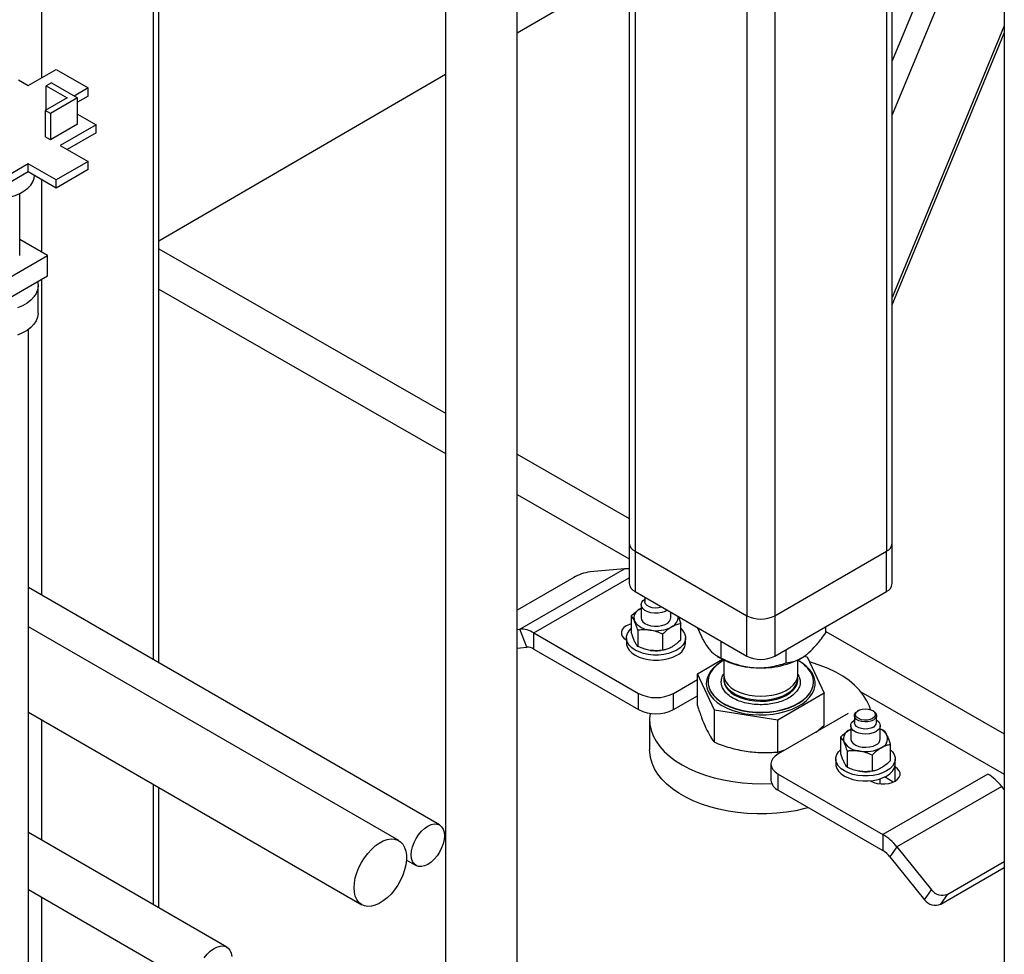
# Model space of a CAD drawing. Header units: millimetres. Extents: x 5 to 589, y 5 to 450.
# Tile 36 of 91: x 528 to 539, y 110 to 120. Entities that reach past the tile are written whole.
import ezdxf

# ---------------------------------------------------------------- set-up
doc = ezdxf.new("R2010")
doc.units = ezdxf.units.MM
doc.layers.add('TRAIT-FORT', color=4, linetype='Continuous', lineweight=25)

msp = doc.modelspace()

# ---------------------------------------------------------------- linework, layer by layer
at = {"layer": 'TRAIT-FORT', "color": 4, "linetype": 'Continuous', "lineweight": 25}
for p, q in [((537.26077, 130.67377), (537.26077, 114.0118)), ((537.3241, 114.10006), (537.3241, 130.71033)), ((534.44546, 130.40973), (534.44546, 114.10006)), ((534.50879, 130.44628), (534.50879, 114.0118)), ((535.73189, 129.91549), (535.73189, 113.30572)), ((536.03766, 129.9191), (536.03766, 113.30572)), ((532.43513, 126.59081), (532.43513, 108.08699)), ((533.21891, 108.08699), (533.21891, 126.59081)), ((529.23415, 126.0401), (529.23415, 112.82495)), ((529.29748, 112.7884), (529.29748, 126.07666)), ((528.01105, 125.28543), (528.01105, 119.19241)), ((538.55064, 123.0604), (538.55064, 104.55658)), ((538.55064, 122.35744), (537.3241, 119.3827)), ((538.55064, 121.76327), (537.3241, 118.78853)), ((534.44546, 120.39814), (533.21891, 119.68572)), ((538.55064, 119.76429), (537.3241, 116.78955)), ((537.3241, 116.70844), (538.55064, 119.68318)), ((527.86771, 119.10967), (528.17349, 119.28619)), ((528.17349, 119.28619), (528.52322, 119.08429)), ((532.43513, 119.23047), (529.29748, 117.40801)), ((527.76024, 119.17171), (527.86771, 119.10967)), ((528.12189, 119.1395), (528.06456, 119.1064)), ((528.06456, 119.1064), (528.29152, 118.97538)), ((528.06456, 118.84436), (528.06456, 119.1064)), ((528.12189, 119.1395), (528.40619, 118.97538)), ((528.52322, 119.08429), (528.37037, 118.99605)), ((528.52322, 118.99602), (528.40619, 118.92845)), ((528.52322, 118.99602), (528.52322, 119.08429)), ((528.29152, 118.97538), (528.05263, 118.83747)), ((528.40619, 118.97538), (528.10997, 118.80438)), ((528.40619, 118.68849), (528.40619, 118.97538)), ((528.05263, 118.83747), (528.05263, 118.55058)), ((528.10997, 118.80438), (528.05263, 118.83747)), ((528.10997, 118.80438), (528.10997, 118.51748)), ((528.40619, 118.79881), (528.60922, 118.6816)), ((528.40619, 118.68849), (528.10997, 118.51748)), ((528.60922, 118.6816), (528.21745, 118.45544)), ((528.60922, 118.59333), (528.60922, 118.6816)), ((528.60922, 118.59333), (528.2939, 118.4113)), ((528.10997, 118.51748), (528.05263, 118.55058)), ((528.21745, 118.45544), (528.52322, 118.27892)), ((527.86771, 118.25354), (527.47594, 118.02737)), ((528.17349, 118.07702), (527.86771, 118.25354)), ((527.86771, 118.16527), (527.86771, 118.25354)), ((528.52322, 118.27892), (528.17349, 118.07702)), ((528.52322, 118.19064), (528.52322, 118.27892)), ((527.86771, 118.16527), (527.47594, 117.9391)), ((528.17349, 117.98875), (527.86771, 118.16527)), ((528.52322, 118.19064), (528.17349, 117.98875)), ((528.01105, 118.08252), (528.01105, 117.2877)), ((528.17349, 117.98875), (528.17349, 118.07702)), ((527.77324, 117.24909), (527.77324, 117.92766)), ((528.07794, 117.24909), (527.77324, 117.42499)), ((529.29748, 117.32353), (532.43513, 115.52327)), ((527.47594, 116.90156), (528.07794, 117.24909)), ((528.07794, 117.0284), (528.07794, 117.24909)), ((527.47594, 116.68088), (528.07794, 117.0284)), ((528.01105, 116.98979), (528.01105, 113.53104)), ((527.97594, 116.62013), (527.97594, 116.91806)), ((527.97594, 116.62013), (527.97594, 116.91806)), ((529.29748, 116.88216), (532.43513, 115.0819)), ((527.86783, 105.07733), (527.86783, 116.44087)), ((533.21891, 115.07357), (534.44546, 114.36982)), ((533.21891, 114.63219), (534.44546, 113.92845)), ((534.44546, 114.10006), (534.44546, 113.65869)), ((537.3241, 113.65869), (537.3241, 114.10006)), ((534.50879, 114.0118), (535.73189, 113.30572)), ((534.50879, 114.0118), (534.50879, 113.57043)), ((536.03766, 113.30572), (537.26077, 114.0118)), ((537.26077, 113.57043), (537.26077, 114.0118)), ((533.24746, 113.15883), (534.39412, 113.82078)), ((534.39412, 113.82078), (534.01583, 113.78696)), ((533.83752, 113.7244), (533.21891, 113.36728)), ((533.40035, 113.11788), (534.44546, 113.72121)), ((532.36865, 111.01544), (527.86783, 113.61371)), ((534.50879, 113.57043), (535.73189, 112.86434)), ((534.6165, 113.50825), (534.6165, 113.45996)), ((534.65658, 113.4851), (534.64787, 113.49013)), ((536.03766, 112.86434), (537.26077, 113.57043)), ((534.56612, 113.3827), (534.57596, 113.38807)), ((534.56612, 113.3827), (534.57596, 113.3874)), ((534.57596, 113.42686), (534.57596, 113.28341)), ((534.46681, 113.30331), (534.46681, 113.12676)), ((534.90028, 113.28341), (534.90028, 113.34442)), ((535.73189, 112.86434), (535.73189, 113.30572)), ((536.03766, 113.30572), (536.03766, 112.86434)), ((531.92294, 110.84398), (527.86783, 113.18494)), ((535.00942, 113.04283), (535.00942, 113.21938)), ((536.59699, 113.12069), (536.59699, 113.18723)), ((533.21891, 113.15628), (533.24746, 113.15883)), ((533.3239, 112.96181), (533.24746, 113.15883)), ((533.40035, 113.11788), (534.54701, 112.45593)), ((533.40035, 112.94133), (533.40035, 113.11788)), ((534.41379, 113.06272), (534.41379, 113.00755)), ((534.53951, 113.14669), (534.53951, 112.97014)), ((534.81081, 113.10472), (534.81081, 112.92817)), ((535.06244, 113.00755), (535.06244, 113.06272)), ((536.59699, 113.13536), (538.55064, 112.01442)), ((533.21891, 112.95242), (533.3239, 112.96181)), ((534.41323, 113.04065), (534.41379, 113.04033)), ((535.45133, 112.84196), (535.45133, 113.02631)), ((533.40035, 112.94133), (534.54701, 112.27938)), ((534.78099, 112.9245), (534.78558, 112.92498)), ((535.40917, 112.8608), (535.44515, 112.84002)), ((536.16354, 112.79041), (536.16354, 112.93701)), ((536.3244, 112.84002), (536.32855, 112.84242)), ((536.35734, 112.8625), (536.39233, 112.85708)), ((536.39233, 112.85708), (536.57811, 112.45683)), ((535.19145, 112.67133), (535.46483, 112.82915)), ((535.47937, 112.82169), (535.47937, 112.65897)), ((536.29018, 112.65897), (536.29018, 112.82169)), ((535.37722, 112.27108), (535.19145, 112.67133)), ((535.19145, 112.32163), (535.19145, 112.67133)), ((536.29181, 112.66304), (536.30247, 112.64635)), ((534.92923, 112.45593), (535.19145, 112.6073)), ((535.30775, 112.58173), (535.30775, 112.57953)), ((535.47937, 112.61717), (535.47937, 112.6038)), ((536.29018, 112.6038), (536.29018, 112.61717)), ((536.4618, 112.57953), (536.4618, 112.58173)), ((534.54701, 112.27938), (534.54701, 112.45593)), ((534.92923, 112.27938), (534.92923, 112.45593)), ((534.92923, 112.27938), (535.19145, 112.43075)), ((536.57811, 112.45683), (536.07055, 112.16383)), ((536.57811, 112.10714), (536.57811, 112.45683)), ((536.98018, 112.47412), (538.55064, 111.57305)), ((527.86783, 112.24872), (531.51757, 110.14177)), ((536.07055, 112.16383), (535.37722, 112.27108)), ((535.37722, 111.92138), (535.37722, 112.27108)), ((536.84033, 112.23527), (536.07589, 111.79397)), ((536.90981, 112.2133), (536.90981, 112.13605)), ((536.95498, 112.26845), (536.94542, 112.26293)), ((537.11745, 112.26293), (537.10789, 112.26845)), ((537.15306, 112.13605), (537.15306, 112.2133)), ((528.01105, 112.16605), (528.01105, 110.85005)), ((534.66856, 112.16905), (534.66856, 111.83802)), ((536.07055, 111.81414), (536.07055, 112.16383)), ((536.48973, 112.03288), (536.57811, 112.10714)), ((536.86927, 112.10295), (536.86927, 111.95951)), ((537.1936, 111.95951), (537.1936, 112.10295)), ((536.76013, 111.80285), (536.76013, 111.9794)), ((536.85944, 112.0588), (536.86927, 112.06417)), ((536.85944, 112.0588), (536.86927, 112.0635)), ((537.30274, 111.89547), (537.30274, 111.71892)), ((536.07055, 111.81414), (536.15841, 111.84161)), ((536.83283, 111.64623), (536.83283, 111.82278)), ((537.10413, 111.78082), (537.10413, 111.60427)), ((535.99673, 111.68365), (535.99673, 111.5071)), ((536.70711, 111.73882), (536.70711, 111.68365)), ((537.35576, 111.68365), (537.35576, 111.73882)), ((536.07589, 111.39677), (536.07589, 111.57332)), ((536.07589, 111.57332), (537.22255, 110.91137)), ((537.0743, 111.6006), (537.0789, 111.60107)), ((538.36921, 111.57332), (537.22255, 110.91137)), ((537.35632, 111.65055), (537.35148, 111.65334)), ((537.35632, 111.49609), (537.35632, 111.65055)), ((529.23415, 111.45996), (529.23415, 110.14396)), ((537.08393, 111.49889), (537.08877, 111.49609)), ((537.1936, 111.46539), (537.1936, 111.5215)), ((537.33581, 111.48584), (537.24083, 111.54067)), ((529.29748, 110.1074), (529.29748, 111.42341)), ((536.07589, 111.39677), (537.22255, 110.73482)), ((538.52209, 111.43776), (537.37543, 110.7758)), ((538.55064, 111.40224), (538.52209, 111.43776)), ((530.03984, 109.67885), (527.86783, 110.93272)), ((537.22255, 110.91137), (537.22255, 110.73482)), ((537.37543, 110.7758), (537.29899, 110.66704)), ((537.37543, 110.7758), (537.75372, 110.30522)), ((532.00604, 110.63184), (532.11192, 110.57072)), ((537.29899, 110.66704), (537.67728, 110.19645)), ((537.93203, 110.25744), (538.55064, 110.61455)), ((537.85559, 110.14867), (538.55064, 110.54992)), ((527.86783, 110.30858), (529.76959, 109.21072)), ((537.67728, 110.19645), (537.75372, 110.30522)), ((537.85559, 110.14867), (537.93203, 110.25744)), ((528.01105, 110.2259), (528.01105, 108.67205))]:
    msp.add_line(p, q, dxfattribs=at)
at = {"layer": 'TRAIT-FORT', "color": 4, "linetype": 'Continuous', "lineweight": 25, "flags": 128}
for points in [[(527.01652, 118.12622), (527.01839, 118.1057), (527.02937, 118.0675), (527.04987, 118.03063), (527.07944, 117.99587), (527.11747, 117.96397), (527.16313, 117.93561), (527.21547, 117.91139), (527.27335, 117.89182), (527.33556, 117.87733), (527.40075, 117.86822), (527.46755, 117.86469), (527.53452, 117.86681), (527.60025, 117.87454), (527.66333, 117.88771), (527.72241, 117.90604), (527.77624, 117.92914), (527.82367, 117.95652), (527.86369, 117.9876), (527.89545, 118.02171), (527.91826, 118.05812), (527.93165, 118.09607), (527.93535, 118.12622)], [(527.96912, 116.96558), (527.97221, 116.95324), (527.97586, 116.91302), (527.96978, 116.87291), (527.95409, 116.83367), (527.92909, 116.79607), (527.89527, 116.76085), (527.85329, 116.72869), (527.80397, 116.70022), (527.74826, 116.67598)], [(527.96912, 116.96558), (527.97221, 116.95324), (527.97586, 116.91302), (527.96978, 116.87291), (527.95409, 116.83367), (527.92909, 116.79607), (527.89527, 116.76085), (527.85329, 116.72869), (527.80397, 116.70022), (527.74826, 116.67598)], [(527.97594, 116.62013), (527.97586, 116.61509), (527.96978, 116.57498), (527.95409, 116.53574), (527.92909, 116.49815), (527.89527, 116.46293), (527.85329, 116.43076), (527.80397, 116.40229), (527.74826, 116.37806)], [(527.97594, 116.62013), (527.97586, 116.61509), (527.96978, 116.57498), (527.95409, 116.53574), (527.92909, 116.49815), (527.89527, 116.46293), (527.85329, 116.43076), (527.80397, 116.40229), (527.74826, 116.37806)], [(534.86206, 113.36649), (534.83751, 113.35289), (534.80252, 113.34094), (534.76348, 113.3344), (534.72286, 113.33366), (534.68319, 113.33878), (534.64697, 113.34943), (534.61648, 113.36495), (534.59363, 113.38436), (534.57986, 113.40644), (534.57604, 113.4298), (534.58239, 113.45297), (534.59854, 113.47451), (534.6165, 113.48878)], [(534.803, 113.40058), (534.7964, 113.39834), (534.76397, 113.39135), (534.72944, 113.38993), (534.69561, 113.39418), (534.66523, 113.40375), (534.64075, 113.41788), (534.62416, 113.43542), (534.61681, 113.45495), (534.6165, 113.45996)], [(534.57596, 113.28341), (534.57986, 113.26299), (534.59363, 113.24091), (534.61648, 113.2215), (534.64697, 113.20598), (534.68319, 113.19533), (534.72286, 113.19021), (534.76348, 113.19095), (534.80252, 113.1975), (534.83751, 113.20944), (534.86625, 113.22603), (534.88694, 113.24623), (534.89828, 113.26877), (534.90028, 113.28341)], [(534.46681, 113.2168), (534.44635, 113.21035), (534.41323, 113.19511), (534.38682, 113.17598), (534.36843, 113.15395), (534.35901, 113.13011), (534.35901, 113.10565), (534.36843, 113.08181), (534.38682, 113.05977), (534.41323, 113.04065)], [(534.96745, 112.93033), (534.92414, 112.90936), (534.87518, 112.89304), (534.82206, 112.88188), (534.76638, 112.87621), (534.70985, 112.87621), (534.65418, 112.88188), (534.60105, 112.89304), (534.55209, 112.90936), (534.50879, 112.93033), (534.47245, 112.95533), (534.44418, 112.9836), (534.42484, 113.01427), (534.41503, 113.04641), (534.41503, 113.07904), (534.42484, 113.11118), (534.44418, 113.14185), (534.46681, 113.16531)], [(535.00942, 113.16531), (535.03205, 113.14185), (535.05139, 113.11118), (535.06121, 113.07904), (535.06121, 113.04641), (535.05139, 113.01427), (535.03205, 112.9836), (535.00379, 112.95533), (534.96745, 112.93033)], [(534.41379, 113.00755), (534.41503, 112.99123), (534.42484, 112.95909), (534.44418, 112.92843), (534.47245, 112.90016), (534.50879, 112.87516), (534.55209, 112.85418), (534.60105, 112.83787), (534.65418, 112.8267), (534.70985, 112.82104), (534.76638, 112.82104), (534.82206, 112.8267), (534.87518, 112.83787), (534.92414, 112.85418), (534.96745, 112.87516)], [(535.46331, 112.80731), (535.45447, 112.80209), (535.40528, 112.76837), (535.36396, 112.7313), (535.3312, 112.69148), (535.30752, 112.64957), (535.29332, 112.60625), (535.28884, 112.56224), (535.29414, 112.51826), (535.30914, 112.47504)], [(535.48221, 112.82038), (535.44341, 112.79631), (535.3995, 112.76196), (535.36356, 112.72466), (535.33618, 112.68501), (535.31781, 112.64366), (535.30875, 112.6013), (535.30914, 112.55862), (535.31899, 112.51631), (535.33813, 112.47508), (535.36624, 112.4356), (535.40287, 112.39852), (535.44741, 112.36445), (535.49913, 112.33395), (535.55718, 112.30751), (535.62062, 112.28558), (535.68839, 112.26851), (535.75938, 112.25658), (535.83244, 112.25), (535.90635, 112.24886), (535.97991, 112.25318), (536.05191, 112.2629), (536.12116, 112.27786), (536.18654, 112.2978), (536.24695, 112.32241), (536.30142, 112.35128), (536.34905, 112.38393), (536.38906, 112.41982), (536.42078, 112.45838), (536.44371, 112.49896), (536.45745, 112.5409), (536.4618, 112.58351), (536.45666, 112.6261), (536.44214, 112.66795), (536.44214, 112.66795)], [(535.30914, 112.47504), (535.33359, 112.43327), (535.36709, 112.39366), (535.40909, 112.35684), (535.4589, 112.32343), (535.51571, 112.29396), (535.57857, 112.26893), (535.64646, 112.24875), (535.71827, 112.23375), (535.79281, 112.22417), (535.86886, 112.22017), (535.94517, 112.22182), (536.02049, 112.22909), (536.09358, 112.24186), (536.16324, 112.25992), (536.22833, 112.28297), (536.28778, 112.31064), (536.34061, 112.34247), (536.38596, 112.37794), (536.42308, 112.41647), (536.45136, 112.45742), (536.47033, 112.50012), (536.47969, 112.54387), (536.47929, 112.58796), (536.46912, 112.63165), (536.44935, 112.67423), (536.42032, 112.715), (536.38249, 112.7533), (536.33649, 112.78849), (536.30624, 112.80731)], [(537.08582, 112.27962), (537.07423, 112.31553), (537.04715, 112.37565), (537.01097, 112.43414), (536.96598, 112.49056), (536.91253, 112.54447), (536.85103, 112.59544), (536.78197, 112.64307), (536.70589, 112.68699), (536.62338, 112.72686), (536.53509, 112.76236), (536.44172, 112.79322), (536.41891, 112.79982)], [(535.47937, 112.65897), (535.47958, 112.6515), (535.4863, 112.61588), (535.50237, 112.58127), (535.52739, 112.54849), (535.5608, 112.51829), (535.6018, 112.49139), (535.64943, 112.46841), (535.70257, 112.44991), (535.75999, 112.4363), (535.82033, 112.42791), (535.88219, 112.42494), (535.9441, 112.42746), (536.00463, 112.4354), (536.06234, 112.44858), (536.11589, 112.46669), (536.16403, 112.48931), (536.20562, 112.51591), (536.23969, 112.54586), (536.26544, 112.57846), (536.28227, 112.61295), (536.28978, 112.64852), (536.29018, 112.65897)], [(535.48099, 112.63807), (535.48077, 112.63657), (535.48037, 112.60074), (535.48945, 112.5653), (535.5078, 112.53107), (535.53499, 112.49886), (535.57037, 112.46942), (535.61312, 112.44345), (535.66224, 112.42154), (535.71658, 112.40423), (535.77486, 112.3919), (535.83571, 112.38485), (535.89772, 112.38325), (535.95942, 112.38713), (536.01937, 112.39641), (536.07617, 112.41086), (536.12848, 112.43014), (536.17508, 112.45381), (536.21487, 112.4813), (536.24693, 112.51199), (536.2705, 112.54513), (536.28503, 112.57997), (536.29017, 112.61567), (536.28856, 112.63807)], [(535.30775, 112.57953), (535.30914, 112.55641), (535.31899, 112.5141), (535.33813, 112.47287), (535.36624, 112.43339), (535.40287, 112.39632), (535.44741, 112.36224), (535.49913, 112.33174), (535.55718, 112.30531), (535.62062, 112.28337), (535.68839, 112.2663), (535.75938, 112.25438), (535.83244, 112.24779), (535.90635, 112.24665), (535.97991, 112.25098), (536.05191, 112.2607), (536.12116, 112.27565), (536.18654, 112.2956), (536.24695, 112.3202), (536.30142, 112.34907), (536.34905, 112.38172), (536.38906, 112.41762), (536.42078, 112.45617), (536.44371, 112.49676), (536.45745, 112.5387), (536.4618, 112.57953)], [(535.47937, 112.6038), (535.47958, 112.59633), (535.47987, 112.59224)], [(535.47987, 112.59224), (535.4863, 112.56071), (535.50237, 112.5261), (535.52739, 112.49331), (535.5608, 112.46312), (535.6018, 112.43622), (535.64943, 112.41324), (535.70257, 112.39474), (535.75999, 112.38113), (535.82033, 112.37274), (535.88219, 112.36977), (535.9441, 112.37229), (536.00463, 112.38023), (536.06234, 112.39341), (536.11589, 112.41152), (536.16403, 112.43414), (536.20562, 112.46074), (536.23969, 112.49069), (536.26544, 112.52329), (536.28227, 112.55778), (536.28978, 112.59335), (536.29018, 112.6038)], [(534.67487, 112.24049), (534.67458, 112.23883), (534.66864, 112.17682), (534.6722, 112.11474), (534.68526, 112.05308), (534.70771, 111.99234), (534.73937, 111.93297), (534.78, 111.87546), (534.82927, 111.82024), (534.8868, 111.76775), (534.95214, 111.71841), (535.02478, 111.67259)], [(537.11744, 112.16365), (537.08972, 112.15167), (537.05729, 112.14469), (537.02276, 112.14326), (536.98893, 112.14751), (536.95855, 112.15709), (536.93407, 112.17122), (536.91748, 112.18876), (536.91012, 112.20829), (536.91259, 112.22822), (536.92469, 112.24694), (536.94542, 112.26293)], [(537.10788, 112.1802), (537.08195, 112.16915), (537.05154, 112.16301), (537.01933, 112.16231), (536.9882, 112.16713), (536.96092, 112.17702), (536.9399, 112.19113), (536.92701, 112.20818), (536.9234, 112.22666), (536.9294, 112.24494), (536.94445, 112.26139), (536.96724, 112.27454), (536.99573, 112.28324), (537.02739, 112.2867), (537.05942, 112.28461), (537.08895, 112.27717), (537.11338, 112.26504), (537.13052, 112.24929), (537.13886, 112.23132), (537.13766, 112.21273), (537.12702, 112.19517), (537.10788, 112.1802)], [(537.11745, 112.26293), (537.1288, 112.25537), (537.14539, 112.23783), (537.15275, 112.2183), (537.15028, 112.19837), (537.13818, 112.17965), (537.11744, 112.16365)], [(537.1461, 112.03676), (537.11398, 112.02237), (537.07668, 112.01305), (537.03653, 112.00938), (536.99606, 112.01159), (536.95782, 112.01954), (536.9242, 112.03273), (536.89732, 112.05033), (536.87886, 112.07124), (536.86999, 112.09414), (536.87127, 112.1176), (536.88261, 112.14013), (536.9033, 112.16033), (536.90981, 112.16487)], [(537.11744, 112.08641), (537.08972, 112.07443), (537.05729, 112.06745), (537.02276, 112.06602), (536.98893, 112.07027), (536.95855, 112.07985), (536.93407, 112.09398), (536.91748, 112.11152), (536.91012, 112.13105), (536.90981, 112.13605)], [(537.15306, 112.16487), (537.15308, 112.16486), (537.17592, 112.14545), (537.18969, 112.12337), (537.19352, 112.10001), (537.18716, 112.07683), (537.17102, 112.0553), (537.1461, 112.03676)], [(536.86927, 111.95951), (536.86999, 111.9507), (536.87886, 111.92779), (536.89732, 111.90689), (536.9242, 111.88928), (536.95782, 111.87609), (536.99606, 111.86815), (537.03653, 111.86594), (537.07668, 111.86961), (537.11398, 111.87893), (537.1461, 111.89331)], [(536.40899, 111.20448), (536.36878, 111.19391), (536.26828, 111.17173), (536.16477, 111.15477), (536.05907, 111.14316), (535.95201, 111.13699), (535.84442, 111.1363), (535.73715, 111.1411), (535.63103, 111.15136), (535.5269, 111.167), (535.42557, 111.18788), (535.32784, 111.21386), (535.23446, 111.24471), (535.14617, 111.28021), (535.06366, 111.32008), (534.98758, 111.364), (534.91852, 111.41163), (534.85703, 111.4626), (534.80357, 111.51651), (534.75858, 111.57293), (534.7224, 111.63142), (534.69532, 111.69154), (534.67755, 111.7528), (534.66923, 111.81472), (534.66856, 111.83802)], [(536.07589, 111.79397), (536.04228, 111.77033), (536.0173, 111.74335), (536.00192, 111.71409), (535.99673, 111.68365), (536.00192, 111.65321), (536.0173, 111.62394), (536.04228, 111.59697), (536.07589, 111.57332)], [(537.30274, 111.84141), (537.32537, 111.81794), (537.34471, 111.78728), (537.35453, 111.75514), (537.35453, 111.7225), (537.34471, 111.69036), (537.32537, 111.65969), (537.29711, 111.63143), (537.26077, 111.60643), (537.21746, 111.58545), (537.1685, 111.56913), (537.11538, 111.55797), (537.0597, 111.5523), (537.00317, 111.5523), (536.9475, 111.55797), (536.89437, 111.56913), (536.84541, 111.58545), (536.8021, 111.60643), (536.76577, 111.63143), (536.7375, 111.65969), (536.71816, 111.69036), (536.70835, 111.7225), (536.70835, 111.75514), (536.71816, 111.78728), (536.7375, 111.81794), (536.76013, 111.84141)], [(535.02478, 111.67259), (535.10415, 111.63065), (535.18963, 111.59293), (535.28056, 111.55972), (535.37621, 111.53127), (535.47584, 111.50782), (535.57867, 111.48955), (535.6839, 111.47659), (535.79069, 111.46905), (535.89823, 111.46699), (536.00433, 111.47034)], [(536.70711, 111.68365), (536.70835, 111.66733), (536.71816, 111.63519), (536.7375, 111.60452), (536.76577, 111.57626), (536.8021, 111.55126), (536.84541, 111.53028), (536.89437, 111.51396), (536.9475, 111.5028), (537.00317, 111.49713), (537.0597, 111.49713), (537.11538, 111.5028), (537.1685, 111.51396), (537.21746, 111.53028), (537.26077, 111.55126), (537.29711, 111.57626), (537.32537, 111.60452), (537.34471, 111.63519), (537.35453, 111.66733), (537.35576, 111.68365)], [(537.08877, 111.49609), (537.12189, 111.48085), (537.16006, 111.47023), (537.20136, 111.46479), (537.24373, 111.46479), (537.28503, 111.47023), (537.3232, 111.48085), (537.35632, 111.49609), (537.38274, 111.51521), (537.40112, 111.53725), (537.41055, 111.56109), (537.41055, 111.58555), (537.40112, 111.60939), (537.38274, 111.63143), (537.35632, 111.65055)], [(532.24029, 111.00273), (532.27571, 111.01915), (532.30976, 111.02688), (532.34115, 111.02563), (532.36866, 111.01544), (532.39124, 110.9967), (532.40802, 110.97014), (532.41835, 110.93678), (532.42184, 110.89789), (532.41835, 110.85497), (532.40802, 110.80968), (532.39124, 110.76375), (532.36866, 110.71894), (532.34115, 110.67699), (532.30976, 110.6395), (532.27571, 110.6079), (532.24029, 110.58343), (532.20487, 110.56701), (532.17081, 110.55928), (532.13942, 110.56053), (532.11191, 110.57072), (532.08933, 110.58946), (532.07255, 110.61602), (532.06222, 110.64938), (532.05873, 110.68827), (532.06222, 110.73119), (532.07255, 110.77648), (532.08933, 110.82241), (532.11191, 110.86722), (532.13942, 110.90917), (532.17081, 110.94666), (532.20487, 110.97826), (532.24029, 111.00273)], [(531.43359, 110.32739), (531.43695, 110.37986), (531.44695, 110.43498), (531.46336, 110.49145), (531.48579, 110.54796), (531.51371, 110.60318), (531.54648, 110.65582), (531.58331, 110.70463), (531.62336, 110.74848), (531.66568, 110.78634), (531.70928, 110.81732), (531.75313, 110.8407), (531.79622, 110.85592), (531.83752, 110.86264), (531.87608, 110.86068), (531.91098, 110.85011), (531.94142, 110.83116), (531.96667, 110.80429), (531.98614, 110.77011), (531.99938, 110.72944), (532.00608, 110.68322), (532.00608, 110.63254), (531.99938, 110.57858), (531.98614, 110.52262), (531.96667, 110.46596), (531.94142, 110.40993), (531.91098, 110.35585), (531.87608, 110.30497), (531.83752, 110.2585), (531.79622, 110.21753), (531.75313, 110.18301), (531.70928, 110.15575), (531.66568, 110.13639), (531.62336, 110.12539), (531.58331, 110.123), (531.54648, 110.12929), (531.51371, 110.14409), (531.48579, 110.16707), (531.46336, 110.19768), (531.44695, 110.23522), (531.43695, 110.27879), (531.43359, 110.32739)], [(529.79386, 109.56055), (529.82532, 109.5997), (529.85966, 109.63324), (529.89562, 109.65997), (529.93191, 109.67892), (529.96722, 109.68942), (530.00027, 109.69107), (530.02986, 109.68381), (530.05494, 109.66792), (530.07458, 109.64397), (530.08808, 109.61281), (530.09496, 109.57559)]]:
    msp.add_lwpolyline(points, dxfattribs=at)
at = {"layer": 'TRAIT-FORT', "color": 4, "linetype": 'Continuous', "lineweight": 25}
for centre, radius, start, end in [((534.55366, 114.11085), 0.10874, 185.694799, 245.625342), ((537.21589, 114.11085), 0.10874, 294.374658, 354.305201), ((534.41063, 113.62132), 0.20015, 79.978585, 94.731466), ((534.09454, 113.27727), 0.51573, 98.777932, 119.890465), ((534.55366, 113.66948), 0.10874, 185.694799, 245.625342), ((537.21589, 113.66948), 0.10874, 294.374658, 354.305201), ((534.60399, 113.2827), 0.10694, 110.742075, 199.461002), ((534.8627, 113.29159), 0.11747, 293.808342, 3.331608), ((535.88478, 113.60079), 0.33233, 242.609672, 297.390328), ((534.68846, 113.36943), 0.22205, 213.438879, 266.566498), ((534.73853, 113.51575), 0.37339, 260.228903, 297.357175), ((533.25838, 112.89373), 0.26533, 57.650718, 92.357762), ((533.32936, 112.82925), 0.13266, 57.650718, 92.357762), ((534.90424, 113.02079), 0.15875, 293.462125, 355.217734), ((534.73818, 113.33911), 0.41682, 261.304529, 275.894805), ((535.84874, 113.57617), 0.83952, 241.266275, 267.17963), ((535.88478, 113.15942), 0.33233, 242.609672, 297.390328), ((535.89088, 113.6729), 0.93895, 264.901684, 297.497648), ((536.11406, 112.4896), 0.37343, 28.529438, 62.351078), ((534.73812, 112.82477), 0.41541, 242.609672, 297.390328), ((534.73812, 112.64822), 0.41541, 242.609672, 297.390328), ((537.09318, 112.14142), 0.06012, 293.795339, 354.88452), ((536.89731, 111.95879), 0.10694, 110.742075, 199.461002), ((537.12742, 111.92072), 0.15798, 28.396031, 65.234754), ((537.16556, 111.96022), 0.10694, 290.742075, 19.461002), ((536.98178, 112.04552), 0.22205, 213.438879, 266.566498), ((537.11574, 111.96523), 0.07807, 292.886437, 355.793422), ((537.03185, 112.19184), 0.37339, 260.228903, 297.357175), ((537.0315, 112.01521), 0.41682, 261.304529, 275.894805), ((538.07841, 111.09138), 0.56288, 37.978735, 58.894101), ((536.13199, 111.52059), 0.13593, 185.694799, 245.625342), ((536.93175, 110.42942), 0.56288, 37.978735, 58.894101), ((537.07715, 110.49385), 0.28144, 37.978735, 58.894101), ((537.87241, 110.39153), 0.14675, 216.025685, 293.972043), ((537.79596, 110.28276), 0.14675, 216.025685, 293.972043)]:
    msp.add_arc(centre, radius, start, end, dxfattribs=at)
for points, knots in [([(534.46681, 113.30331), (534.48273, 113.3186), (534.51498, 113.34961), (534.54892, 113.37157), (534.56612, 113.3827)], [0, 0, 0, 0, 0.493244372, 1, 1, 1, 1]), ([(534.50316, 113.24707), (534.49803, 113.25727), (534.48764, 113.27794), (534.47558, 113.29397), (534.46871, 113.30129), (534.46681, 113.30331)], [0, 0, 0, 0, 0.413688, 0.83802774, 1, 1, 1, 1]), ([(534.98246, 113.29698), (534.98444, 113.29229), (534.99168, 113.27518), (535.00066, 113.24773), (535.00752, 113.22551), (535.00942, 113.21938)], [0, 0, 0, 0, 0.21462461, 0.78303526, 1, 1, 1, 1]), ([(534.53951, 113.14669), (534.53369, 113.16534), (534.52188, 113.20317), (534.50946, 113.2323), (534.50316, 113.24707)], [0, 0, 0, 0, 0.49324437, 1, 1, 1, 1]), ([(534.91012, 113.18412), (534.8961, 113.17518), (534.86771, 113.15707), (534.83475, 113.12808), (534.81599, 113.10978), (534.81081, 113.10472)], [0, 0, 0, 0, 0.413688, 0.83802774, 1, 1, 1, 1]), ([(535.00942, 113.21938), (534.99351, 113.2163), (534.96125, 113.21006), (534.92731, 113.19284), (534.91012, 113.18412)], [0, 0, 0, 0, 0.493244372, 1, 1, 1, 1]), ([(535.31195, 112.95436), (535.29983, 112.97207), (535.27533, 113.00786), (535.23972, 113.07436), (535.21238, 113.13086), (535.19753, 113.16574), (535.19353, 113.17513)], [0, 0, 0, 0, 0.29644658, 0.59907952, 0.89208734, 1, 1, 1, 1]), ([(534.50316, 113.02638), (534.49803, 113.03828), (534.48764, 113.06239), (534.47558, 113.09835), (534.46871, 113.12061), (534.46681, 113.12676)], [0, 0, 0, 0, 0.413688, 0.83802774, 1, 1, 1, 1]), ([(534.67516, 113.14777), (534.65602, 113.14989), (534.61723, 113.15416), (534.57221, 113.15117), (534.54659, 113.14766), (534.53951, 113.14669)], [0, 0, 0, 0, 0.413688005, 0.838027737, 1, 1, 1, 1]), ([(534.81081, 113.10472), (534.78908, 113.11419), (534.74501, 113.1334), (534.69865, 113.14294), (534.67516, 113.14777)], [0, 0, 0, 0, 0.49324437, 1, 1, 1, 1]), ([(536.38026, 112.87703), (536.38406, 112.87997), (536.41442, 112.9035), (536.47217, 112.95873), (536.54047, 113.04124), (536.58116, 113.09844), (536.59699, 113.12069)], [0, 0, 0, 0, 0.05039955, 0.40261353, 0.76758847, 1, 1, 1, 1]), ([(534.53951, 112.97014), (534.53369, 112.97658), (534.52188, 112.98963), (534.50946, 113.01402), (534.50316, 113.02638)], [0, 0, 0, 0, 0.49324437, 1, 1, 1, 1]), ([(534.67516, 112.92709), (534.65602, 112.9309), (534.61723, 112.93862), (534.57221, 112.95554), (534.54659, 112.96698), (534.53951, 112.97014)], [0, 0, 0, 0, 0.413688, 0.83802774, 1, 1, 1, 1]), ([(534.91012, 112.96343), (534.8961, 112.95619), (534.86771, 112.94152), (534.83475, 112.93245), (534.81599, 112.9291), (534.81081, 112.92817)], [0, 0, 0, 0, 0.41368801, 0.83802774, 1, 1, 1, 1]), ([(535.00942, 113.04283), (534.99351, 113.02753), (534.96125, 112.99652), (534.92731, 112.97456), (534.91012, 112.96343)], [0, 0, 0, 0, 0.49324437, 1, 1, 1, 1]), ([(535.45133, 112.84196), (535.43224, 112.84965), (535.40332, 112.8613), (535.36191, 112.89542), (535.33456, 112.92442), (535.31779, 112.94663), (535.31195, 112.95436)], [0, 0, 0, 0, 0.43204542, 0.65434926, 0.87965336, 1, 1, 1, 1]), ([(534.81081, 112.92817), (534.78908, 112.92543), (534.74501, 112.91986), (534.69865, 112.92466), (534.67516, 112.92709)], [0, 0, 0, 0, 0.49324437, 1, 1, 1, 1]), ([(535.45133, 112.84196), (535.50011, 112.81997), (535.57399, 112.78666), (535.67979, 112.7564), (535.74967, 112.74288), (535.79252, 112.73901), (535.80744, 112.73766)], [0, 0, 0, 0, 0.43204542, 0.65434926, 0.87965336, 1, 1, 1, 1]), ([(536.16354, 112.79041), (536.18894, 112.79391), (536.23561, 112.80036), (536.30872, 112.82809), (536.3562, 112.86057), (536.38026, 112.87703)], [0, 0, 0, 0, 0.3707742, 0.68118194, 1, 1, 1, 1]), ([(535.80744, 112.73766), (535.8384, 112.73654), (535.90098, 112.73427), (535.99206, 112.74518), (536.08013, 112.76379), (536.13565, 112.78151), (536.16354, 112.79041)], [0, 0, 0, 0, 0.249577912, 0.504364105, 0.751046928, 1, 1, 1, 1]), ([(535.46708, 112.51712), (535.46153, 112.53206), (535.4501, 112.56282), (535.45374, 112.61106), (535.46307, 112.64606), (535.47654, 112.66303), (535.4779, 112.66474)], [0, 0, 0, 0, 0.30421604, 0.6266545, 0.96249799, 1, 1, 1, 1]), ([(536.30247, 112.64635), (536.30795, 112.63143), (536.31922, 112.6007), (536.31684, 112.55217), (536.29836, 112.50299), (536.26193, 112.45602), (536.20969, 112.41437), (536.14521, 112.3804), (536.07336, 112.35544), (535.99732, 112.33925), (535.91745, 112.33132), (535.83361, 112.3322), (535.74836, 112.34301), (535.66703, 112.364), (535.59481, 112.39416), (535.53621, 112.43142), (535.49211, 112.47276), (535.47526, 112.50263), (535.46708, 112.51712)], [0, 0, 0, 0, 0.058258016, 0.120005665, 0.184320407, 0.25, 0.315679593, 0.379994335, 0.441741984, 0.5, 0.558258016, 0.620005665, 0.684320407, 0.75, 0.815679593, 0.879994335, 0.941741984, 1, 1, 1, 1]), ([(535.19145, 112.32163), (535.20653, 112.27646), (535.23698, 112.18529), (535.26846, 112.11276), (535.28434, 112.07617)], [0, 0, 0, 0, 0.49545796, 1, 1, 1, 1]), ([(535.28434, 112.07617), (535.2999, 112.04492), (535.33138, 111.98173), (535.36183, 111.94165), (535.37722, 111.92138)], [0, 0, 0, 0, 0.494510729, 1, 1, 1, 1]), ([(536.76013, 111.9794), (536.77604, 111.9947), (536.8083, 112.02571), (536.84224, 112.04767), (536.85944, 112.0588)], [0, 0, 0, 0, 0.493244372, 1, 1, 1, 1]), ([(536.79648, 111.92316), (536.79135, 111.93336), (536.78096, 111.95403), (536.7689, 111.97006), (536.76203, 111.97738), (536.76013, 111.9794)], [0, 0, 0, 0, 0.413688, 0.83802774, 1, 1, 1, 1]), ([(537.1936, 112.06693), (537.19867, 112.06518), (537.21106, 112.06089), (537.223, 112.05536), (537.23004, 112.05209)], [0, 0, 0, 0, 0.40976627, 1, 1, 1, 1]), ([(537.23004, 112.05209), (537.23587, 112.04565), (537.24767, 112.0326), (537.2601, 112.00821), (537.26639, 111.99585)], [0, 0, 0, 0, 0.49324437, 1, 1, 1, 1]), ([(537.26639, 111.99585), (537.27152, 111.98395), (537.28191, 111.95984), (537.29398, 111.92388), (537.30084, 111.90162), (537.30274, 111.89547)], [0, 0, 0, 0, 0.413688, 0.83802774, 1, 1, 1, 1]), ([(535.37722, 111.92138), (535.43352, 111.9), (535.54716, 111.85685), (535.66462, 111.83397), (535.72389, 111.82242)], [0, 0, 0, 0, 0.495457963, 1, 1, 1, 1]), ([(536.83283, 111.82278), (536.82701, 111.84144), (536.8152, 111.87926), (536.80278, 111.9084), (536.79648, 111.92316)], [0, 0, 0, 0, 0.49324437, 1, 1, 1, 1]), ([(537.30274, 111.89547), (537.28683, 111.89239), (537.25457, 111.88616), (537.22063, 111.86894), (537.20344, 111.86021)], [0, 0, 0, 0, 0.493244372, 1, 1, 1, 1]), ([(535.72389, 111.82242), (535.78198, 111.81572), (535.89944, 111.80217), (536.0131, 111.81012), (536.07055, 111.81414)], [0, 0, 0, 0, 0.494510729, 1, 1, 1, 1]), ([(536.79648, 111.70248), (536.79135, 111.71438), (536.78096, 111.73849), (536.7689, 111.77444), (536.76203, 111.7967), (536.76013, 111.80285)], [0, 0, 0, 0, 0.41368801, 0.83802774, 1, 1, 1, 1]), ([(536.96848, 111.82387), (536.94934, 111.82598), (536.91055, 111.83026), (536.86553, 111.82726), (536.83991, 111.82375), (536.83283, 111.82278)], [0, 0, 0, 0, 0.413688, 0.83802774, 1, 1, 1, 1]), ([(537.10413, 111.78082), (537.0824, 111.79029), (537.03833, 111.80949), (536.99197, 111.81903), (536.96848, 111.82387)], [0, 0, 0, 0, 0.49324437, 1, 1, 1, 1]), ([(537.20344, 111.86021), (537.18942, 111.85127), (537.16103, 111.83316), (537.12807, 111.80417), (537.10931, 111.78587), (537.10413, 111.78082)], [0, 0, 0, 0, 0.413688, 0.83802774, 1, 1, 1, 1]), ([(536.83283, 111.64623), (536.82701, 111.65267), (536.8152, 111.66572), (536.80278, 111.69011), (536.79648, 111.70248)], [0, 0, 0, 0, 0.49324437, 1, 1, 1, 1]), ([(537.30274, 111.71892), (537.28683, 111.70363), (537.25457, 111.67262), (537.22063, 111.65066), (537.20344, 111.63953)], [0, 0, 0, 0, 0.49324437, 1, 1, 1, 1]), ([(536.96848, 111.60318), (536.94934, 111.60699), (536.91055, 111.61471), (536.86553, 111.63164), (536.83991, 111.64307), (536.83283, 111.64623)], [0, 0, 0, 0, 0.41368801, 0.83802774, 1, 1, 1, 1]), ([(537.10413, 111.60427), (537.0824, 111.60152), (537.03833, 111.59595), (536.99197, 111.60075), (536.96848, 111.60318)], [0, 0, 0, 0, 0.49324437, 1, 1, 1, 1]), ([(537.20344, 111.63953), (537.18942, 111.63228), (537.16103, 111.61762), (537.12807, 111.60855), (537.10931, 111.60519), (537.10413, 111.60427)], [0, 0, 0, 0, 0.413688, 0.83802774, 1, 1, 1, 1])]:
    msp.add_open_spline(points, degree=3, knots=knots, dxfattribs=at)

doc.saveas('drawing.dxf')
